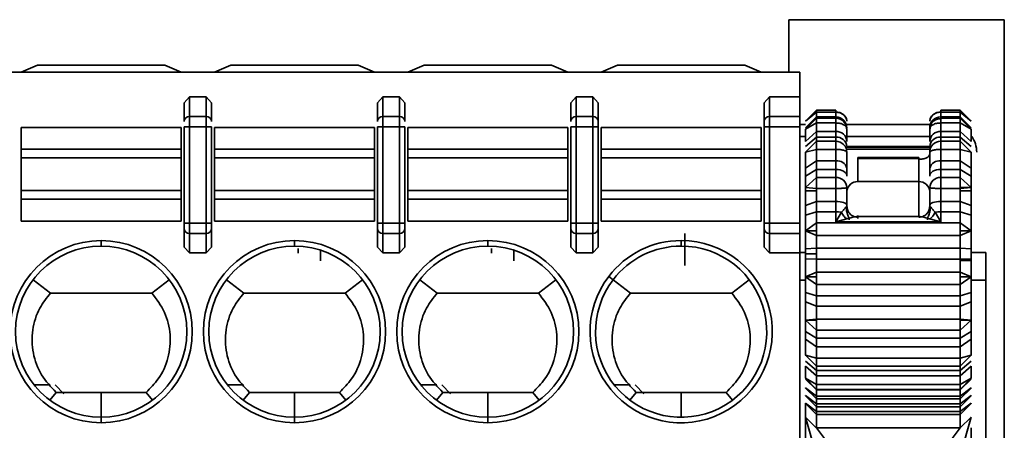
# Model space of a CAD drawing. Header units: millimetres. Extents: x 0 to 420, y 0 to 297.
# Tile 37 of 126: x 145.69 to 154.6, y 220.62 to 224.33. Entities that reach past the tile are written whole.
import ezdxf

# ---------------------------------------------------------------- set-up
doc = ezdxf.new("R2010")
doc.units = ezdxf.units.MM

msp = doc.modelspace()

# ---------------------------------------------------------------- linework, layer by layer
at = {"color": 7, "linetype": 'Continuous', "lineweight": 35}
for p, q in [((154.6018, 224.3349), (152.6518, 224.3349)), ((152.6518, 224.3349), (152.6518, 223.8599)), ((154.6018, 217.8849), (154.6018, 224.3349)), ((145.7018, 223.8599), (145.8518, 223.9224)), ((145.8518, 223.9224), (147.0018, 223.9224)), ((147.0018, 223.9224), (147.1518, 223.8599)), ((147.4518, 223.8599), (147.6018, 223.9224)), ((147.6018, 223.9224), (148.7518, 223.9224)), ((148.7518, 223.9224), (148.9018, 223.8599)), ((149.2018, 223.8599), (149.3518, 223.9224)), ((149.3518, 223.9224), (150.5018, 223.9224)), ((150.5018, 223.9224), (150.6518, 223.8599)), ((150.9518, 223.8599), (151.1018, 223.9224)), ((151.1018, 223.9224), (152.2518, 223.9224)), ((152.2518, 223.9224), (152.4018, 223.8599)), ((133.2946, 223.8599), (152.7518, 223.8599)), ((152.7518, 223.8599), (152.7518, 223.6351)), ((147.1768, 223.5818), (147.2268, 223.6351)), ((147.2268, 223.6351), (147.3768, 223.6351)), ((147.2268, 223.6351), (147.2268, 223.4588)), ((147.3768, 223.4588), (147.3768, 223.6351)), ((147.3768, 223.6351), (147.4268, 223.5818)), ((148.9268, 223.5818), (148.9768, 223.6351)), ((148.9768, 223.6351), (148.9768, 223.4588)), ((148.9768, 223.6351), (149.1268, 223.6351)), ((149.1268, 223.6351), (149.1268, 223.4588)), ((149.1268, 223.6351), (149.1768, 223.5818)), ((150.6768, 223.5818), (150.7268, 223.6351)), ((150.7268, 223.6351), (150.8768, 223.6351)), ((150.7268, 223.6351), (150.7268, 223.4588)), ((150.8768, 223.4588), (150.8768, 223.6351)), ((150.8768, 223.6351), (150.9268, 223.5818)), ((152.4268, 223.5818), (152.4768, 223.6351)), ((152.4768, 223.6351), (152.4768, 223.4588)), ((152.4768, 223.6351), (152.7518, 223.6351)), ((152.7518, 223.6351), (152.7518, 223.4588)), ((147.1768, 223.5818), (147.1768, 223.4118)), ((147.4268, 223.4118), (147.4268, 223.5818)), ((148.9268, 223.5818), (148.9268, 223.4118)), ((149.1768, 223.4118), (149.1768, 223.5818)), ((150.6768, 223.5818), (150.6768, 223.4118)), ((150.9268, 223.4118), (150.9268, 223.5818)), ((152.4268, 223.5818), (152.4268, 223.4118)), ((147.2268, 223.4588), (147.2268, 223.3649)), ((147.2268, 223.4588), (147.3768, 223.4588)), ((147.3768, 223.3649), (147.3768, 223.4588)), ((148.9768, 223.3649), (148.9768, 223.4588)), ((148.9768, 223.4588), (149.1268, 223.4588)), ((149.1268, 223.4588), (149.1268, 223.3649)), ((150.7268, 223.4588), (150.7268, 223.3649)), ((150.7268, 223.4588), (150.8768, 223.4588)), ((150.8768, 223.3649), (150.8768, 223.4588)), ((152.4768, 223.4588), (152.4768, 223.3649)), ((152.7518, 223.4588), (152.4768, 223.4588)), ((152.7518, 223.4588), (152.7518, 223.3649)), ((152.9018, 223.5151), (152.8018, 223.4151)), ((152.8018, 223.4151), (152.9018, 223.497)), ((152.9018, 223.4538), (152.8018, 223.3547)), ((152.9018, 223.4428), (152.8018, 223.3428)), ((153.0768, 223.5151), (152.9018, 223.5151)), ((152.9018, 223.497), (152.9018, 223.5151)), ((152.9018, 223.497), (153.0768, 223.497)), ((152.9018, 223.497), (152.9018, 223.4538)), ((152.9018, 223.4428), (152.9018, 223.4538)), ((153.0768, 223.4538), (152.9018, 223.4538)), ((153.0768, 223.4428), (152.9018, 223.4428)), ((152.9018, 223.4), (152.9018, 223.4428)), ((153.0768, 223.497), (153.0768, 223.5151)), ((153.0768, 223.497), (153.0768, 223.4538)), ((154.2018, 223.5151), (154.0268, 223.5151)), ((154.0268, 223.4538), (154.0268, 223.497)), ((154.0268, 223.497), (154.2018, 223.497)), ((154.2018, 223.4538), (154.0268, 223.4538)), ((154.2018, 223.4428), (154.0268, 223.4428)), ((154.3018, 223.4151), (154.2018, 223.5151)), ((154.2018, 223.5151), (154.2018, 223.497)), ((154.2018, 223.4538), (154.2018, 223.497)), ((154.2018, 223.497), (154.3018, 223.4151)), ((154.2018, 223.4538), (154.2018, 223.4428)), ((154.3018, 223.3547), (154.2018, 223.4538)), ((154.3018, 223.3428), (154.2018, 223.4428)), ((154.2018, 223.4428), (154.2018, 223.4)), ((145.7018, 223.1614), (145.7018, 223.3599)), ((145.7018, 223.3599), (147.1518, 223.3599)), ((147.1518, 223.1614), (147.1518, 223.3599)), ((147.1768, 223.3649), (147.2268, 223.3649)), ((147.1768, 223.3649), (147.1768, 222.4926)), ((147.2268, 222.4926), (147.2268, 223.3649)), ((147.2268, 223.3649), (147.3768, 223.3649)), ((147.3768, 223.3649), (147.4268, 223.3649)), ((147.3768, 223.3649), (147.3768, 222.4926)), ((147.4268, 222.4926), (147.4268, 223.3649)), ((147.4518, 223.1614), (147.4518, 223.3599)), ((147.4518, 223.3599), (148.9018, 223.3599)), ((148.9018, 223.1614), (148.9018, 223.3599)), ((148.9768, 223.3649), (148.9268, 223.3649)), ((148.9268, 223.3649), (148.9268, 222.4926)), ((148.9768, 222.4926), (148.9768, 223.3649)), ((148.9768, 223.3649), (149.1268, 223.3649)), ((149.1268, 223.3649), (149.1768, 223.3649)), ((149.1268, 223.3649), (149.1268, 222.4926)), ((149.1768, 222.4926), (149.1768, 223.3649)), ((149.2018, 223.1614), (149.2018, 223.3599)), ((149.2018, 223.3599), (150.6518, 223.3599)), ((150.6518, 223.1614), (150.6518, 223.3599)), ((150.6768, 223.3649), (150.7268, 223.3649)), ((150.6768, 223.3649), (150.6768, 222.4926)), ((150.7268, 222.4926), (150.7268, 223.3649)), ((150.7268, 223.3649), (150.8768, 223.3649)), ((150.8768, 223.3649), (150.9268, 223.3649)), ((150.8768, 223.3649), (150.8768, 222.4926)), ((150.9268, 222.4926), (150.9268, 223.3649)), ((150.9518, 223.1614), (150.9518, 223.3599)), ((150.9518, 223.3599), (152.4018, 223.3599)), ((152.4018, 223.1614), (152.4018, 223.3599)), ((152.4768, 223.3649), (152.4268, 223.3649)), ((152.4268, 223.3649), (152.4268, 222.4926)), ((152.4768, 223.3649), (152.4768, 222.4926)), ((152.7518, 223.3649), (152.4768, 223.3649)), ((152.8018, 223.3849), (152.7518, 223.3849)), ((152.7518, 223.3649), (152.7518, 222.4926)), ((152.8018, 223.3428), (152.9018, 223.4)), ((152.9018, 223.4), (153.0768, 223.4)), ((152.9018, 223.4), (152.9018, 223.3218)), ((153.0768, 223.4), (153.0768, 223.3218)), ((153.9313, 223.3849), (153.1768, 223.3849)), ((154.0268, 223.3218), (154.0268, 223.4)), ((154.0268, 223.4), (154.2018, 223.4)), ((154.2018, 223.3218), (154.2018, 223.4)), ((154.2018, 223.4), (154.3018, 223.3428)), ((152.9018, 223.3218), (152.8018, 223.2333)), ((152.8018, 223.1872), (152.9018, 223.2718)), ((152.9018, 223.2718), (152.9018, 223.3218)), ((153.0768, 223.3218), (152.9018, 223.3218)), ((152.9018, 223.2718), (152.9018, 223.234)), ((152.9018, 223.2718), (153.0768, 223.2718)), ((153.0768, 223.2718), (153.0768, 223.3218)), ((153.0768, 223.2718), (153.0768, 223.234)), ((154.0268, 223.3218), (154.0268, 223.2718)), ((154.2018, 223.3218), (154.0268, 223.3218)), ((154.0268, 223.234), (154.0268, 223.2718)), ((154.0268, 223.2718), (154.2018, 223.2718)), ((154.2018, 223.3218), (154.2018, 223.2718)), ((154.3018, 223.2333), (154.2018, 223.3218)), ((154.2018, 223.234), (154.2018, 223.2718)), ((154.2018, 223.2718), (154.3018, 223.1872)), ((152.9018, 223.234), (152.8018, 223.1344)), ((152.9018, 223.1601), (152.9018, 223.234)), ((153.0768, 223.234), (152.9018, 223.234)), ((153.0768, 223.1601), (153.0768, 223.234)), ((153.9268, 223.1858), (153.1768, 223.1858)), ((154.0268, 223.234), (154.0268, 223.1601)), ((154.2018, 223.234), (154.0268, 223.234)), ((154.2018, 223.234), (154.2018, 223.1601)), ((154.3018, 223.1344), (154.2018, 223.234)), ((145.7018, 223.0826), (145.7018, 223.1614)), ((145.7018, 223.1614), (147.1518, 223.1614)), ((145.7018, 222.7872), (145.7018, 223.0826)), ((145.7018, 223.0826), (147.1518, 223.0826)), ((147.1518, 223.0826), (147.1518, 223.1614)), ((147.1518, 222.7872), (147.1518, 223.0826)), ((147.4518, 223.0826), (147.4518, 223.1614)), ((147.4518, 223.1614), (148.9018, 223.1614)), ((147.4518, 222.7872), (147.4518, 223.0826)), ((147.4518, 223.0826), (148.9018, 223.0826)), ((148.9018, 223.0826), (148.9018, 223.1614)), ((148.9018, 222.7872), (148.9018, 223.0826)), ((149.2018, 223.0826), (149.2018, 223.1614)), ((149.2018, 223.1614), (150.6518, 223.1614)), ((149.2018, 222.7872), (149.2018, 223.0826)), ((149.2018, 223.0826), (150.6518, 223.0826)), ((150.6518, 223.0826), (150.6518, 223.1614)), ((150.6518, 222.7872), (150.6518, 223.0826)), ((150.9518, 223.0826), (150.9518, 223.1614)), ((150.9518, 223.1614), (152.4018, 223.1614)), ((150.9518, 222.7872), (150.9518, 223.0826)), ((150.9518, 223.0826), (152.4018, 223.0826)), ((152.4018, 223.0826), (152.4018, 223.1614)), ((152.4018, 222.7872), (152.4018, 223.0826)), ((152.8018, 223.1344), (152.9018, 223.1601)), ((152.9018, 223.1601), (153.0768, 223.1601)), ((152.9018, 223.1601), (152.9018, 223.0563)), ((153.0768, 223.1601), (153.0768, 223.0563)), ((153.2752, 223.0882), (153.2764, 223.0767)), ((153.2752, 223.0882), (153.8283, 223.0879)), ((153.8268, 223.0767), (153.8283, 223.0879)), ((154.0268, 223.0563), (154.0268, 223.1601)), ((154.0268, 223.1601), (154.2018, 223.1601)), ((154.2018, 223.0563), (154.2018, 223.1601)), ((154.2018, 223.1601), (154.3018, 223.1344)), ((152.9018, 223.0563), (152.8018, 222.989)), ((152.9018, 222.9796), (152.9018, 223.0563)), ((153.0768, 223.0563), (152.9018, 223.0563)), ((153.0768, 222.9796), (153.0768, 223.0563)), ((153.2764, 223.0767), (153.2768, 223.0704)), ((153.2764, 223.0767), (153.8268, 223.0767)), ((153.2768, 223.0704), (153.2768, 222.8681)), ((153.8268, 223.0703), (153.8268, 223.0767)), ((153.8268, 222.8681), (153.8268, 223.0703)), ((154.0268, 223.0563), (154.0268, 222.9796)), ((154.2018, 223.0563), (154.0268, 223.0563)), ((154.2018, 223.0563), (154.2018, 222.9796)), ((154.3018, 222.989), (154.2018, 223.0563)), ((152.8018, 222.989), (152.8018, 222.9184)), ((152.8018, 222.9184), (152.9018, 222.9796)), ((152.9018, 222.9058), (152.8018, 222.8151)), ((152.9018, 222.9796), (152.9018, 222.9058)), ((152.9018, 222.9796), (153.0768, 222.9796)), ((152.9018, 222.8063), (152.9018, 222.9058)), ((153.0768, 222.9058), (152.9018, 222.9058)), ((153.0768, 222.9796), (153.0768, 222.9058)), ((153.0768, 222.8063), (153.0768, 222.9058)), ((153.1768, 222.9184), (153.1768, 222.989)), ((153.9268, 222.989), (153.9268, 222.9184)), ((154.0268, 222.9058), (154.0268, 222.9796)), ((154.0268, 222.9796), (154.2018, 222.9796)), ((154.0268, 222.9058), (154.0268, 222.8063)), ((154.2018, 222.9058), (154.0268, 222.9058)), ((154.2018, 222.9058), (154.2018, 222.9796)), ((154.2018, 222.9796), (154.3018, 222.9184)), ((154.2018, 222.9058), (154.2018, 222.8151)), ((154.3018, 222.8151), (154.2018, 222.9058)), ((154.3018, 222.989), (154.3018, 222.9184)), ((152.8018, 222.7842), (152.8018, 222.8151)), ((152.8018, 222.8151), (152.9018, 222.8063)), ((153.2768, 222.8681), (153.8268, 222.8681)), ((154.2018, 222.8063), (154.2018, 222.8151)), ((154.2018, 222.8151), (154.3018, 222.8151)), ((154.2018, 222.8063), (154.3018, 222.8151)), ((154.3018, 222.8151), (154.3018, 222.7842)), ((145.7018, 222.7083), (145.7018, 222.7872)), ((147.1518, 222.7872), (145.7018, 222.7872)), ((147.1518, 222.7083), (147.1518, 222.7872)), ((147.4518, 222.7083), (147.4518, 222.7872)), ((148.9018, 222.7872), (147.4518, 222.7872)), ((148.9018, 222.7083), (148.9018, 222.7872)), ((149.2018, 222.7083), (149.2018, 222.7872)), ((150.6518, 222.7872), (149.2018, 222.7872)), ((150.6518, 222.7083), (150.6518, 222.7872)), ((150.9518, 222.7083), (150.9518, 222.7872)), ((152.4018, 222.7872), (150.9518, 222.7872)), ((152.4018, 222.7083), (152.4018, 222.7872)), ((152.8018, 222.7842), (152.8018, 222.6514)), ((152.8018, 222.7842), (152.9018, 222.7842)), ((152.9018, 222.8063), (153.0768, 222.8063)), ((152.9018, 222.7842), (152.9018, 222.8063)), ((152.9018, 222.7842), (152.9018, 222.6893)), ((153.0768, 222.8063), (153.0768, 222.6893)), ((154.0268, 222.6893), (154.0268, 222.8063)), ((154.0268, 222.8063), (154.2018, 222.8063)), ((154.2018, 222.8063), (154.2018, 222.7842)), ((154.2018, 222.6893), (154.2018, 222.7842)), ((154.2018, 222.7842), (154.3018, 222.7842)), ((154.3018, 222.7842), (154.3018, 222.6514)), ((145.7018, 222.5099), (145.7018, 222.7083)), ((145.7018, 222.7083), (147.1518, 222.7083)), ((147.1518, 222.5099), (147.1518, 222.7083)), ((147.4518, 222.5099), (147.4518, 222.7083)), ((147.4518, 222.7083), (148.9018, 222.7083)), ((148.9018, 222.5099), (148.9018, 222.7083)), ((149.2018, 222.5099), (149.2018, 222.7083)), ((150.6518, 222.7083), (149.2018, 222.7083)), ((150.6518, 222.5099), (150.6518, 222.7083)), ((150.9518, 222.5099), (150.9518, 222.7083)), ((150.9518, 222.7083), (152.4018, 222.7083)), ((152.4018, 222.5099), (152.4018, 222.7083)), ((152.9018, 222.6893), (152.8018, 222.6514)), ((152.8018, 222.6514), (152.8018, 222.5648)), ((152.9018, 222.5953), (152.9018, 222.6893)), ((153.0768, 222.6893), (152.9018, 222.6893)), ((153.0768, 222.5953), (153.0768, 222.6893)), ((153.1768, 222.6514), (153.1768, 222.643)), ((153.1768, 222.643), (153.1768, 222.6241)), ((153.9268, 222.6514), (153.9268, 222.643)), ((153.9268, 222.6241), (153.9268, 222.643)), ((154.0268, 222.6893), (154.0268, 222.5953)), ((154.2018, 222.6893), (154.0268, 222.6893)), ((154.2018, 222.5953), (154.2018, 222.6893)), ((154.3018, 222.6514), (154.2018, 222.6893)), ((154.3018, 222.6514), (154.3018, 222.5648)), ((152.8018, 222.5648), (152.9018, 222.5953)), ((152.9018, 222.5953), (152.9018, 222.4943)), ((152.9018, 222.5953), (153.0768, 222.5953)), ((153.0768, 222.5953), (153.0768, 222.5029)), ((153.0981, 222.5401), (153.1273, 222.5911)), ((153.8385, 222.5518), (153.2651, 222.5518)), ((153.9763, 222.5911), (154.0268, 222.5029)), ((154.0268, 222.5029), (154.0268, 222.5953)), ((154.0268, 222.5953), (154.2018, 222.5953)), ((154.2018, 222.5953), (154.2018, 222.4943)), ((154.2018, 222.5953), (154.3018, 222.5648)), ((147.1518, 222.5099), (145.7018, 222.5099)), ((147.2268, 222.4926), (147.1768, 222.4926)), ((147.2268, 222.3986), (147.2268, 222.4926)), ((147.3768, 222.4926), (147.2268, 222.4926)), ((147.3768, 222.3986), (147.3768, 222.4926)), ((147.4268, 222.4926), (147.3768, 222.4926)), ((148.9018, 222.5099), (147.4518, 222.5099)), ((148.9768, 222.4926), (148.9268, 222.4926)), ((148.9768, 222.3986), (148.9768, 222.4926)), ((149.1268, 222.4926), (148.9768, 222.4926)), ((149.1268, 222.3986), (149.1268, 222.4926)), ((149.1768, 222.4926), (149.1268, 222.4926)), ((150.6518, 222.5099), (149.2018, 222.5099)), ((150.7268, 222.4926), (150.6768, 222.4926)), ((150.7268, 222.3986), (150.7268, 222.4926)), ((150.8768, 222.4926), (150.7268, 222.4926)), ((150.8768, 222.3986), (150.8768, 222.4926)), ((150.9268, 222.4926), (150.8768, 222.4926)), ((152.4018, 222.5099), (150.9518, 222.5099)), ((152.4768, 222.4926), (152.4268, 222.4926)), ((152.4768, 222.4926), (152.4768, 222.3986)), ((152.7518, 222.4926), (152.4768, 222.4926)), ((152.7518, 222.4926), (152.7518, 222.3986)), ((152.9018, 222.4943), (152.8018, 222.4235)), ((154.2018, 222.4943), (152.9018, 222.4943)), ((152.9018, 222.4235), (152.9018, 222.4943)), ((153.0768, 222.5029), (153.0981, 222.5401)), ((153.1777, 222.5311), (153.0768, 222.5029)), ((153.0768, 222.5029), (154.0268, 222.5029)), ((153.1976, 222.5237), (153.1964, 222.5318)), ((153.9072, 222.5318), (153.906, 222.5237)), ((154.0268, 222.5029), (153.9258, 222.5311)), ((154.2018, 222.4235), (154.2018, 222.4943)), ((154.3018, 222.4235), (154.2018, 222.4943)), ((147.1768, 222.4456), (147.1768, 222.2756)), ((147.3768, 222.3986), (147.2268, 222.3986)), ((147.2268, 222.2224), (147.2268, 222.3986)), ((147.3768, 222.2224), (147.3768, 222.3986)), ((147.4268, 222.2756), (147.4268, 222.4456)), ((148.9268, 222.4456), (148.9268, 222.2756)), ((149.1268, 222.3986), (148.9768, 222.3986)), ((148.9768, 222.2224), (148.9768, 222.3986)), ((149.1268, 222.2224), (149.1268, 222.3986)), ((149.1768, 222.2756), (149.1768, 222.4456)), ((150.6768, 222.4456), (150.6768, 222.2756)), ((150.8768, 222.3986), (150.7268, 222.3986)), ((150.7268, 222.2224), (150.7268, 222.3986)), ((150.8768, 222.2224), (150.8768, 222.3986)), ((150.9268, 222.2756), (150.9268, 222.4456)), ((151.7107, 222.3975), (151.7107, 222.1077)), ((152.4268, 222.4456), (152.4268, 222.2756)), ((152.7518, 222.3986), (152.4768, 222.3986)), ((152.4768, 222.3986), (152.4768, 222.2224)), ((152.7518, 222.3986), (152.7518, 222.2224)), ((152.9018, 222.4235), (152.8018, 222.4235)), ((152.8018, 222.4235), (152.9018, 222.3811)), ((152.9018, 222.3811), (152.9018, 222.4235)), ((152.9018, 222.3811), (154.2018, 222.3811)), ((152.9018, 222.3811), (152.9018, 222.2652)), ((154.2018, 222.3811), (154.2018, 222.4235)), ((154.3018, 222.4235), (154.2018, 222.4235)), ((154.2018, 222.3811), (154.3018, 222.4235)), ((154.2018, 222.3811), (154.2018, 222.2652)), ((146.4268, 222.2849), (146.4268, 222.3349)), ((148.1768, 222.2849), (148.1768, 222.3349)), ((149.9268, 222.2849), (149.9268, 222.3349)), ((151.6768, 222.2849), (151.6768, 222.3349)), ((147.2268, 222.2224), (147.1768, 222.2756)), ((147.3768, 222.2224), (147.2268, 222.2224)), ((147.4268, 222.2756), (147.3768, 222.2224)), ((148.2107, 222.2617), (148.2107, 222.2194)), ((148.4107, 222.1526), (148.4107, 222.2487)), ((148.9768, 222.2224), (148.9268, 222.2756)), ((149.1268, 222.2224), (148.9768, 222.2224)), ((149.1768, 222.2756), (149.1268, 222.2224)), ((149.9607, 222.2617), (149.9607, 222.2194)), ((150.1607, 222.1526), (150.1607, 222.2487)), ((150.7268, 222.2224), (150.6768, 222.2756)), ((150.8768, 222.2224), (150.7268, 222.2224)), ((150.9268, 222.2756), (150.8768, 222.2224)), ((152.4768, 222.2224), (152.4268, 222.2756)), ((152.7518, 222.2224), (152.4768, 222.2224)), ((152.7518, 222.2276), (152.8017, 222.2276)), ((152.7518, 222.2224), (152.7518, 218.9973)), ((152.9018, 222.2652), (152.8016, 222.2612)), ((152.8016, 222.2612), (152.8018, 222.2151)), ((152.8018, 222.2612), (152.8018, 222.2752)), ((152.8018, 222.2151), (152.8018, 222.1691)), ((152.9018, 222.2151), (152.8018, 222.2151)), ((154.2018, 222.2652), (152.9018, 222.2652)), ((152.9018, 222.2151), (152.9018, 222.2652)), ((152.9018, 222.1651), (152.9018, 222.2151)), ((154.3018, 222.2612), (154.2018, 222.2652)), ((154.2018, 222.1651), (154.2018, 222.2652)), ((154.3018, 222.2752), (154.3018, 222.2612)), ((154.3018, 222.2612), (154.3018, 222.2151)), ((154.3018, 222.2276), (154.4357, 222.2276)), ((154.3018, 222.2151), (154.3018, 222.1691)), ((154.4357, 222.2276), (154.4357, 221.9776)), ((152.8018, 222.155), (152.8018, 222.1691)), ((152.8018, 222.1691), (152.9018, 222.1651)), ((152.9018, 222.1651), (152.9018, 222.0491)), ((152.9018, 222.1651), (154.2018, 222.1651)), ((154.2018, 222.1651), (154.3018, 222.1691)), ((154.2018, 222.155), (154.2018, 222.1651)), ((154.2018, 222.155), (154.2018, 222.0491)), ((154.2018, 222.155), (154.3018, 222.155)), ((154.3018, 222.1691), (154.3018, 222.155)), ((151.0211, 222.0106), (151.0609, 221.9803)), ((152.9018, 222.0491), (152.8018, 222.0067)), ((154.2018, 222.0491), (152.9018, 222.0491)), ((152.9018, 222.0067), (152.9018, 222.0491)), ((154.2018, 222.0067), (154.2018, 222.0491)), ((154.3018, 222.0067), (154.2018, 222.0491)), ((145.9685, 221.8599), (145.8109, 221.9803)), ((147.0427, 221.9803), (146.885, 221.8599)), ((147.5609, 221.9803), (147.7185, 221.8599)), ((148.7927, 221.9803), (148.635, 221.8599)), ((149.3109, 221.9803), (149.4685, 221.8599)), ((150.5427, 221.9803), (150.385, 221.8599)), ((151.2185, 221.8599), (151.0609, 221.9803)), ((152.2927, 221.9803), (152.135, 221.8599)), ((152.9018, 222.0067), (152.8018, 222.0067)), ((152.8018, 222.0067), (152.9018, 221.9359)), ((152.9018, 221.9359), (152.9018, 222.0067)), ((152.9018, 221.9359), (154.2018, 221.9359)), ((152.9018, 221.9359), (152.9018, 221.835)), ((154.2018, 221.9359), (154.2018, 222.0067)), ((154.3018, 222.0067), (154.2018, 222.0067)), ((154.2018, 221.9359), (154.3018, 222.0067)), ((154.2018, 221.9359), (154.2018, 221.835)), ((154.4357, 221.9776), (154.4357, 218.1276)), ((147.7185, 221.8599), (148.635, 221.8599)), ((149.4685, 221.8599), (150.385, 221.8599)), ((151.2185, 221.8599), (152.135, 221.8599)), ((152.9018, 221.835), (152.8018, 221.8654)), ((152.8018, 221.8654), (152.8018, 221.7788)), ((154.2018, 221.835), (152.9018, 221.835)), ((152.9018, 221.7409), (152.9018, 221.835)), ((154.3018, 221.8654), (154.2018, 221.835)), ((154.2018, 221.7409), (154.2018, 221.835)), ((154.3018, 221.8654), (154.3018, 221.7788)), ((152.8018, 221.7788), (152.9018, 221.7409)), ((152.8018, 221.7788), (152.8018, 221.646)), ((154.2018, 221.7409), (154.3018, 221.7788)), ((154.3018, 221.7788), (154.3018, 221.646)), ((152.9018, 221.7409), (154.2018, 221.7409)), ((152.9018, 221.7409), (152.9018, 221.624)), ((154.2018, 221.7409), (154.2018, 221.624)), ((152.8018, 221.6151), (152.8018, 221.646)), ((152.9018, 221.624), (152.8018, 221.6151)), ((152.9018, 221.6151), (152.8018, 221.6151)), ((152.8018, 221.6151), (152.9018, 221.5244)), ((154.2018, 221.624), (152.9018, 221.624)), ((152.9018, 221.624), (152.9018, 221.6151)), ((152.9018, 221.5244), (152.9018, 221.6151)), ((154.3018, 221.6151), (154.2018, 221.624)), ((154.2018, 221.624), (154.2018, 221.6151)), ((154.2018, 221.5244), (154.2018, 221.6151)), ((154.3018, 221.6151), (154.2018, 221.6151)), ((154.2018, 221.5244), (154.3018, 221.6151)), ((154.3018, 221.646), (154.3018, 221.6151)), ((152.8018, 221.5118), (152.8018, 221.4412)), ((152.9018, 221.4506), (152.8018, 221.5118)), ((152.9018, 221.5244), (154.2018, 221.5244)), ((152.9018, 221.5244), (152.9018, 221.4506)), ((154.2018, 221.5244), (154.2018, 221.4506)), ((154.3018, 221.5118), (154.2018, 221.4506)), ((154.3018, 221.5118), (154.3018, 221.4412)), ((152.8018, 221.4412), (152.9018, 221.3739)), ((154.2018, 221.4506), (152.9018, 221.4506)), ((152.9018, 221.3739), (152.9018, 221.4506)), ((154.2018, 221.3739), (154.2018, 221.4506)), ((154.2018, 221.3739), (154.3018, 221.4412)), ((152.9018, 221.3739), (154.2018, 221.3739)), ((152.9018, 221.3739), (152.9018, 221.2701)), ((154.2018, 221.3739), (154.2018, 221.2701)), ((152.9018, 221.2701), (152.8018, 221.2959)), ((152.8018, 221.2959), (152.9018, 221.1962)), ((152.9018, 221.1585), (152.8018, 221.243)), ((154.2018, 221.2701), (152.9018, 221.2701)), ((152.9018, 221.1962), (152.9018, 221.2701)), ((154.3018, 221.2959), (154.2018, 221.2701)), ((154.2018, 221.1962), (154.3018, 221.2959)), ((154.2018, 221.1962), (154.2018, 221.2701)), ((154.3018, 221.243), (154.2018, 221.1585)), ((152.8018, 221.197), (152.9018, 221.1084)), ((152.9018, 221.1962), (154.2018, 221.1962)), ((152.9018, 221.1962), (152.9018, 221.1585)), ((154.2018, 221.1585), (152.9018, 221.1585)), ((152.9018, 221.1084), (152.9018, 221.1585)), ((154.2018, 221.1084), (154.3018, 221.197)), ((154.2018, 221.1962), (154.2018, 221.1585)), ((154.2018, 221.1084), (154.2018, 221.1585)), ((152.8018, 221.0875), (152.9018, 220.9875)), ((152.9018, 221.0302), (152.8018, 221.0875)), ((152.8018, 221.0806), (152.9018, 220.9821)), ((152.9018, 221.1084), (154.2018, 221.1084)), ((152.9018, 221.1084), (152.9018, 221.0302)), ((154.2018, 221.0302), (152.9018, 221.0302)), ((152.9018, 220.9875), (152.9018, 221.0302)), ((154.2018, 221.1084), (154.2018, 221.0302)), ((154.2018, 220.9875), (154.3018, 221.0875)), ((154.3018, 221.0875), (154.2018, 221.0302)), ((154.2018, 220.9821), (154.3018, 221.0806)), ((154.2018, 220.9875), (154.2018, 221.0302)), ((145.8201, 221.0276), (145.9641, 221.0276)), ((146.0206, 220.9599), (145.9611, 220.8903)), ((146.0107, 221.0276), (146.09, 220.9483)), ((146.4268, 220.9599), (146.0206, 220.9599)), ((146.4268, 220.7349), (146.4268, 220.9599)), ((146.833, 220.9599), (146.4268, 220.9599)), ((146.833, 220.9599), (146.8924, 220.8904)), ((147.5701, 221.0276), (147.7141, 221.0276)), ((147.7706, 220.9599), (147.7111, 220.8903)), ((148.1768, 220.9599), (147.7706, 220.9599)), ((148.1768, 220.9599), (148.1768, 220.7349)), ((148.583, 220.9599), (148.1768, 220.9599)), ((148.583, 220.9599), (148.6424, 220.8904)), ((149.3201, 221.0276), (149.4641, 221.0276)), ((149.5206, 220.9599), (149.4611, 220.8903)), ((149.5107, 221.0276), (149.59, 220.9483)), ((149.9268, 220.9599), (149.5206, 220.9599)), ((149.9268, 220.9599), (149.9268, 220.7349)), ((150.333, 220.9599), (149.9268, 220.9599)), ((150.333, 220.9599), (150.3924, 220.8904)), ((151.0701, 221.0276), (151.2141, 221.0276)), ((151.2706, 220.9599), (151.2111, 220.8903)), ((151.2607, 221.0276), (151.34, 220.9483)), ((151.6768, 220.9599), (151.2706, 220.9599)), ((151.6768, 220.7349), (151.6768, 220.9599)), ((152.083, 220.9599), (151.6768, 220.9599)), ((152.083, 220.9599), (152.1424, 220.8904)), ((152.9018, 220.9246), (152.8018, 221.0001)), ((152.8018, 221.0001), (152.8024, 220.9995)), ((152.8024, 220.9994), (152.9018, 220.9001)), ((152.9018, 220.9875), (154.2018, 220.9875)), ((152.9018, 220.9821), (152.9018, 220.9875)), ((152.9018, 220.9821), (154.2018, 220.9821)), ((152.9018, 220.9821), (152.9018, 220.9246)), ((154.3018, 221.0001), (154.2018, 220.9246)), ((154.2018, 220.9001), (154.3011, 220.9994)), ((154.2018, 220.9821), (154.2018, 220.9875)), ((154.2018, 220.9821), (154.2018, 220.9246)), ((154.3011, 220.9995), (154.3018, 221.0001)), ((152.9018, 220.8551), (152.8018, 220.9306)), ((152.8018, 220.9306), (152.8024, 220.93)), ((152.9018, 220.7857), (152.8018, 220.8612)), ((152.8018, 220.8612), (152.8024, 220.8606)), ((152.8018, 220.8607), (152.8018, 220.7353)), ((152.8024, 220.93), (152.9018, 220.8306)), ((152.8024, 220.8605), (152.9018, 220.7612)), ((154.2018, 220.9246), (152.9018, 220.9246)), ((152.9018, 220.9001), (152.9018, 220.9246)), ((152.9018, 220.9001), (154.2018, 220.9001)), ((152.9018, 220.9001), (152.9018, 220.8551)), ((154.2018, 220.8551), (152.9018, 220.8551)), ((152.9018, 220.8306), (152.9018, 220.8551)), ((154.3018, 220.9306), (154.2018, 220.8551)), ((154.2018, 220.8306), (154.3011, 220.93)), ((154.2018, 220.9001), (154.2018, 220.9246)), ((154.2018, 220.9001), (154.2018, 220.8551)), ((154.3018, 220.8612), (154.2018, 220.7857)), ((154.2018, 220.7612), (154.3011, 220.8605)), ((154.2018, 220.8306), (154.2018, 220.8551)), ((154.3011, 220.93), (154.3018, 220.9306)), ((154.3011, 220.8606), (154.3018, 220.8612)), ((152.8018, 220.7849), (152.8018, 220.421)), ((152.9018, 220.7806), (152.9016, 220.6372)), ((152.9018, 220.8306), (154.2018, 220.8306)), ((152.9018, 220.8306), (152.9018, 220.7857)), ((154.2018, 220.7857), (152.9018, 220.7857)), ((152.9018, 220.7612), (152.9018, 220.7857)), ((154.2018, 220.8306), (154.2018, 220.7857)), ((154.2018, 220.7612), (154.2018, 220.7857)), ((154.2021, 220.6372), (154.2018, 220.7806)), ((146.4268, 220.7349), (146.4268, 220.6849)), ((148.1768, 220.6849), (148.1768, 220.7349)), ((149.9268, 220.6849), (149.9268, 220.7349)), ((152.8018, 220.7353), (152.9016, 220.6374)), ((152.8018, 220.7353), (152.9268, 220.3012)), ((152.9018, 220.7612), (154.2018, 220.7612)), ((154.3018, 220.7353), (154.1768, 220.3012)), ((154.3018, 220.7353), (154.2023, 220.6377)), ((154.2021, 220.6379), (152.9016, 220.6379)), ((152.9016, 220.6379), (152.9831, 220.5289)), ((154.2023, 220.6377), (154.1204, 220.5289)), ((154.3018, 220.639), (154.3018, 220.421))]:
    msp.add_line(p, q, dxfattribs=at)
at = {"color": 8, "linetype": 'Continuous', "lineweight": 35}
for p, q in [((153.0768, 223.4428), (153.0768, 223.4538)), ((153.0768, 223.4), (153.0768, 223.4428)), ((154.0268, 223.5151), (154.0268, 223.497)), ((154.0268, 223.4538), (154.0268, 223.4428)), ((154.0268, 223.4428), (154.0268, 223.4)), ((152.7518, 223.2776), (152.8018, 223.2776)), ((153.1768, 223.2776), (153.9268, 223.2776)), ((154.3018, 223.2776), (154.307, 223.2776)), ((153.1768, 223.1791), (153.9268, 223.1791)), ((153.9268, 223.1627), (153.1768, 223.1627)), ((153.8268, 222.5518), (153.8268, 222.8681)), ((153.2768, 222.5625), (153.2768, 222.5342)), ((152.7518, 221.9776), (152.8018, 221.9776)), ((154.3018, 221.9776), (154.4357, 221.9776))]:
    msp.add_line(p, q, dxfattribs=at)
at = {"color": 7, "linetype": 'Continuous', "lineweight": 35, "flags": 128}
for points in [[(153.1768, 222.9184), (153.1749, 222.9304), (153.1692, 222.9419), (153.1599, 222.9524), (153.1475, 222.9617), (153.1323, 222.9693), (153.1151, 222.975), (153.0963, 222.9784), (153.0768, 222.9796)], [(154.0268, 222.9796), (154.0073, 222.9784), (153.9885, 222.975), (153.9712, 222.9693), (153.9561, 222.9617), (153.9436, 222.9524), (153.9344, 222.9419), (153.9287, 222.9304), (153.9268, 222.9184)], [(153.1768, 222.6514), (153.1749, 222.6588), (153.1692, 222.6659), (153.1599, 222.6725), (153.1475, 222.6782), (153.1323, 222.683), (153.1151, 222.6865), (153.0963, 222.6886), (153.0768, 222.6893)], [(154.0268, 222.6893), (154.0073, 222.6886), (153.9885, 222.6865), (153.9712, 222.683), (153.9561, 222.6782), (153.9436, 222.6725), (153.9344, 222.6659), (153.9287, 222.6588), (153.9268, 222.6514)], [(145.9685, 221.8599), (146.4818, 221.8599), (146.885, 221.8599)]]:
    msp.add_lwpolyline(points, dxfattribs=at)
at = {"color": 7, "linetype": 'Continuous', "lineweight": 35}
for centre, radius, start, end in [((147.2253, 223.4103), 0.0486, 88.27729, 178.16082), ((147.3782, 223.4103), 0.0486, 1.83918, 91.72271), ((148.9753, 223.4103), 0.0486, 88.27729, 178.16082), ((149.1282, 223.4103), 0.0486, 1.83736, 91.72453), ((150.7253, 223.4103), 0.0486, 88.27729, 178.16082), ((150.8782, 223.4103), 0.0486, 1.83736, 91.72453), ((152.4753, 223.4103), 0.0486, 88.27729, 178.16082), ((153.0848, 223.4053), 0.0925, 6.0792, 95.00469), ((153.0772, 223.3543), 0.0996, 0.2604, 90.26008), ((153.0768, 223.3428), 0.1, 0.08803, 90), ((154.0185, 223.405), 0.0923, 84.87069, 173.72532), ((154.0263, 223.3543), 0.0996, 89.74329, 179.73624), ((153.0822, 223.2272), 0.0948, 3.69014, 93.27052), ((153.0839, 223.1788), 0.0932, 5.19349, 94.39141), ((154.0214, 223.2272), 0.0948, 86.73293, 176.30642), ((154.0196, 223.1788), 0.0933, 85.61206, 174.80303), ((154.1018, 223.1349), 0.25, 0, 34.81606), ((153.077, 223.1342), 0.0998, 0.10535, 90.10795), ((154.0266, 223.1342), 0.0998, 89.89541, 179.89129), ((153.0905, 222.9687), 0.0887, 13.24852, 98.87481), ((154.0131, 222.9687), 0.0887, 81.1288, 166.74786), ((153.0812, 222.8102), 0.0957, 2.93315, 92.66252), ((154.0223, 222.8102), 0.0957, 87.34091, 177.06342), ((153.2716, 222.7733), 0.095, 86.84412, 176.4517), ((153.832, 222.7733), 0.095, 3.54807, 93.15611), ((153.078, 222.3021), 0.2932, 80.33567, 90.24553), ((147.2253, 222.4472), 0.0486, 181.83695, 271.72494), ((147.3782, 222.4472), 0.0486, 268.27506, 358.16305), ((148.9753, 222.4472), 0.0486, 181.83695, 271.72494), ((149.1282, 222.4472), 0.0486, 268.27324, 358.16487), ((150.7253, 222.4472), 0.0486, 181.83695, 271.72494), ((150.8782, 222.4472), 0.0486, 268.27324, 358.16487), ((152.4753, 222.4472), 0.0486, 181.83695, 271.72494), ((146.4268, 221.5099), 0.825, 90, 270), ((146.4268, 221.5099), 0.775, 90, 270), ((146.4268, 221.5099), 0.825, 270, 90), ((146.4268, 221.5099), 0.775, 270, 90), ((148.1768, 221.5099), 0.825, 90, 270), ((148.1768, 221.5099), 0.775, 90, 270), ((148.1768, 221.5099), 0.825, 270, 90), ((148.1768, 221.5099), 0.775, 270, 90), ((149.9268, 221.5099), 0.825, 90, 270), ((149.9268, 221.5099), 0.775, 90, 270), ((149.9268, 221.5099), 0.825, 270, 90), ((149.9268, 221.5099), 0.775, 270, 90), ((151.6768, 221.5099), 0.825, 142.62876, 90), ((151.6768, 221.5099), 0.775, 142.62876, 90), ((151.6768, 221.5099), 0.825, 90, 142.62876), ((151.6768, 221.5099), 0.775, 90, 142.62876)]:
    msp.add_arc(centre, radius, start, end, dxfattribs=at)
for points, knots in [([(153.1768, 223.4151), (153.1753, 223.4258), (153.1723, 223.4473), (153.1491, 223.4743), (153.1161, 223.4933), (153.0899, 223.4957), (153.0768, 223.497)], [0, 0, 0, 0, 0.249991, 0.49999, 0.749994, 1, 1, 1, 1]), ([(153.9268, 223.4151), (153.9283, 223.4259), (153.9313, 223.4475), (153.9544, 223.4747), (153.9875, 223.4937), (154.0137, 223.4962), (154.0268, 223.4974)], [0, 0, 0, 0, 0.249999, 0.500005, 0.749991, 1, 1, 1, 1]), ([(153.9268, 223.3428), (153.9283, 223.3554), (153.9313, 223.3807), (153.9544, 223.4126), (153.9875, 223.435), (154.0137, 223.4379), (154.0268, 223.4393)], [0, 0, 0, 0, 0.250002, 0.500004, 0.749989, 1, 1, 1, 1]), ([(150.9268, 223.3649), (150.9268, 223.3699), (150.9268, 223.3801), (150.9268, 223.3938), (150.9268, 223.4054), (150.9268, 223.4097), (150.9268, 223.4118)], [0, 0, 0, 0, 0.248204, 0.499731, 0.748435, 1, 1, 1, 1]), ([(152.4268, 223.4118), (152.4268, 223.4097), (152.4268, 223.4054), (152.4268, 223.3939), (152.4268, 223.3802), (152.4268, 223.37), (152.4268, 223.3649)], [0, 0, 0, 0, 0.24859, 0.499985, 0.748801, 1, 1, 1, 1]), ([(153.1768, 223.3428), (153.1753, 223.3503), (153.1723, 223.3653), (153.1491, 223.3842), (153.1161, 223.3974), (153.0899, 223.3991), (153.0768, 223.4)], [0, 0, 0, 0, 0.249993, 0.499994, 0.749994, 1, 1, 1, 1]), ([(154.0268, 223.4), (154.0137, 223.3991), (153.9875, 223.3974), (153.9544, 223.3842), (153.9313, 223.3653), (153.9283, 223.3503), (153.9268, 223.3428)], [0, 0, 0, 0, 0.250009, 0.499993, 0.749995, 1, 1, 1, 1]), ([(152.8018, 223.3428), (152.8018, 223.3208), (152.8018, 223.2768), (152.8018, 223.2478), (152.8018, 223.2333)], [0, 0, 0, 0, 0.500001, 1, 1, 1, 1]), ([(153.1768, 223.2333), (153.1768, 223.2477), (153.1768, 223.2767), (153.1768, 223.3207), (153.1768, 223.3428)], [0, 0, 0, 0, 0.500001, 1, 1, 1, 1]), ([(153.9268, 223.3428), (153.9268, 223.3207), (153.9268, 223.2767), (153.9268, 223.2477), (153.9268, 223.2333)], [0, 0, 0, 0, 0.499999, 1, 1, 1, 1]), ([(154.3018, 223.3428), (154.3018, 223.3208), (154.3018, 223.2768), (154.3018, 223.2478), (154.3018, 223.2333)], [0, 0, 0, 0, 0.500001, 1, 1, 1, 1]), ([(152.8018, 223.1344), (152.8018, 223.1078), (152.8018, 223.0546), (152.8018, 223.0109), (152.8018, 222.989)], [0, 0, 0, 0, 0.500001, 1, 1, 1, 1]), ([(153.1768, 223.1344), (153.1753, 223.1377), (153.1723, 223.1445), (153.1491, 223.153), (153.1161, 223.159), (153.0899, 223.1597), (153.0768, 223.1601)], [0, 0, 0, 0, 0.25, 0.499993, 0.749994, 1, 1, 1, 1]), ([(153.1768, 222.989), (153.1768, 223.0108), (153.1768, 223.0545), (153.1768, 223.1077), (153.1768, 223.1344)], [0, 0, 0, 0, 0.499999, 1, 1, 1, 1]), ([(153.9268, 223.1163), (153.9253, 223.1103), (153.9223, 223.0982), (153.8991, 223.083), (153.8661, 223.0724), (153.8399, 223.071), (153.8268, 223.0703)], [0, 0, 0, 0, 0.249995, 0.499995, 0.750005, 1, 1, 1, 1]), ([(154.0268, 223.1601), (154.0137, 223.1597), (153.9875, 223.159), (153.9544, 223.153), (153.9313, 223.1445), (153.9283, 223.1377), (153.9268, 223.1344)], [0, 0, 0, 0, 0.25001, 0.499995, 0.749992, 1, 1, 1, 1]), ([(153.9268, 223.1344), (153.9268, 223.1077), (153.9268, 223.0545), (153.9268, 223.0108), (153.9268, 222.989)], [0, 0, 0, 0, 0.500001, 1, 1, 1, 1]), ([(154.3018, 223.1344), (154.3018, 223.1078), (154.3018, 223.0546), (154.3018, 223.0109), (154.3018, 222.989)], [0, 0, 0, 0, 0.500001, 1, 1, 1, 1]), ([(152.8018, 222.9184), (152.8018, 222.8973), (152.8018, 222.8551), (152.8018, 222.8285), (152.8018, 222.8151)], [0, 0, 0, 0, 0.500003, 1, 1, 1, 1]), ([(154.3018, 222.9184), (154.3018, 222.8973), (154.3018, 222.8551), (154.3018, 222.8285), (154.3018, 222.8151)], [0, 0, 0, 0, 0.500004, 1, 1, 1, 1]), ([(153.1768, 222.8151), (153.1753, 222.814), (153.1723, 222.8116), (153.1491, 222.8087), (153.1161, 222.8067), (153.0899, 222.8064), (153.0768, 222.8063)], [0, 0, 0, 0, 0.249997, 0.499991, 0.749995, 1, 1, 1, 1]), ([(153.1768, 222.6514), (153.1768, 222.6779), (153.1768, 222.731), (153.1768, 222.7871), (153.1768, 222.8151)], [0, 0, 0, 0, 0.5, 1, 1, 1, 1]), ([(153.9268, 222.8151), (153.9268, 222.7871), (153.9268, 222.731), (153.9268, 222.6779), (153.9268, 222.6514)], [0, 0, 0, 0, 0.5, 1, 1, 1, 1]), ([(154.0268, 222.8063), (154.0137, 222.8064), (153.9875, 222.8067), (153.9544, 222.8087), (153.9313, 222.8116), (153.9283, 222.814), (153.9268, 222.8151)], [0, 0, 0, 0, 0.250009, 0.499996, 0.749995, 1, 1, 1, 1]), ([(153.1273, 222.5911), (153.1355, 222.5999), (153.1484, 222.6139), (153.1633, 222.6314), (153.1742, 222.6427), (153.176, 222.6429), (153.1768, 222.643)], [0, 0, 0, 0, 0.326696, 0.514472, 0.78544, 1, 1, 1, 1]), ([(153.1806, 222.5805), (153.1776, 222.5896), (153.1709, 222.6093), (153.1719, 222.6309), (153.1724, 222.6426)], [0, 0, 0, 0, 0.455441, 1, 1, 1, 1]), ([(153.1768, 222.643), (153.1783, 222.6303), (153.1813, 222.6051), (153.2044, 222.5732), (153.2375, 222.5509), (153.2637, 222.548), (153.2768, 222.5465)], [0, 0, 0, 0, 0.250001, 0.500001, 0.750011, 1, 1, 1, 1]), ([(153.8268, 222.5465), (153.8399, 222.548), (153.8661, 222.5509), (153.8991, 222.5732), (153.9223, 222.6051), (153.9253, 222.6303), (153.9268, 222.643)], [0, 0, 0, 0, 0.249989, 0.5, 0.749999, 1, 1, 1, 1]), ([(153.9311, 222.6426), (153.9317, 222.6309), (153.9327, 222.6094), (153.926, 222.5896), (153.9229, 222.5805)], [0, 0, 0, 0, 0.544376, 1, 1, 1, 1]), ([(153.9268, 222.643), (153.9276, 222.6429), (153.9294, 222.6428), (153.9406, 222.6311), (153.9556, 222.6134), (153.9683, 222.5998), (153.9763, 222.5911)], [0, 0, 0, 0, 0.214468, 0.49592, 0.680556, 1, 1, 1, 1]), ([(152.8018, 222.5648), (152.8018, 222.5387), (152.8018, 222.4864), (152.8018, 222.4445), (152.8018, 222.4235)], [0, 0, 0, 0, 0.500002, 1, 1, 1, 1]), ([(153.1273, 222.5911), (153.1303, 222.5851), (153.1367, 222.5727), (153.1488, 222.5559), (153.1627, 222.5411), (153.1727, 222.5345), (153.1777, 222.5311)], [0, 0, 0, 0, 0.232617, 0.480199, 0.738027, 1, 1, 1, 1]), ([(153.2768, 222.5465), (153.276, 222.548), (153.2743, 222.5509), (153.2652, 222.5526), (153.2373, 222.548), (153.2017, 222.5379), (153.1777, 222.5311)], [0, 0, 0, 0, 0.118983, 0.23779, 0.488268, 1, 1, 1, 1]), ([(153.1949, 222.542), (153.1948, 222.5428), (153.194, 222.5498), (153.1851, 222.5632), (153.1813, 222.5781), (153.1806, 222.5805)], [0, 0, 0, 0, 0.092651, 0.849926, 1, 1, 1, 1]), ([(153.9258, 222.5311), (153.9019, 222.5379), (153.8662, 222.548), (153.8385, 222.5526), (153.8293, 222.5509), (153.8276, 222.548), (153.8268, 222.5465)], [0, 0, 0, 0, 0.511773, 0.761942, 0.880835, 1, 1, 1, 1]), ([(153.9229, 222.5805), (153.9223, 222.5781), (153.9185, 222.5633), (153.9096, 222.5498), (153.9088, 222.5428), (153.9087, 222.542)], [0, 0, 0, 0, 0.149689, 0.907111, 1, 1, 1, 1]), ([(153.9763, 222.5911), (153.973, 222.5847), (153.9664, 222.5718), (153.9539, 222.5549), (153.9401, 222.5406), (153.9306, 222.5343), (153.9258, 222.5311)], [0, 0, 0, 0, 0.247008, 0.499994, 0.753009, 1, 1, 1, 1]), ([(154.0268, 222.5953), (154.0179, 222.5951), (154.0002, 222.5947), (153.9843, 222.5923), (153.9763, 222.5911)], [0, 0, 0, 0, 0.5000195, 1, 1, 1, 1]), ([(154.3018, 222.5648), (154.3018, 222.5387), (154.3018, 222.4864), (154.3018, 222.4445), (154.3018, 222.4235)], [0, 0, 0, 0, 0.500003, 1, 1, 1, 1]), ([(147.1768, 222.4926), (147.1768, 222.4875), (147.1768, 222.4773), (147.1768, 222.4636), (147.1768, 222.452), (147.1768, 222.4478), (147.1768, 222.4456)], [0, 0, 0, 0, 0.248601, 0.500001, 0.748818, 1, 1, 1, 1]), ([(147.4268, 222.4456), (147.4268, 222.4478), (147.4268, 222.4521), (147.4268, 222.4635), (147.4268, 222.4772), (147.4268, 222.4875), (147.4268, 222.4926)], [0, 0, 0, 0, 0.248207, 0.499717, 0.748434, 1, 1, 1, 1]), ([(148.9268, 222.4926), (148.9268, 222.4875), (148.9268, 222.4773), (148.9268, 222.4636), (148.9268, 222.452), (148.9268, 222.4478), (148.9268, 222.4456)], [0, 0, 0, 0, 0.248601, 0.500001, 0.748818, 1, 1, 1, 1]), ([(149.1768, 222.4456), (149.1768, 222.4478), (149.1768, 222.4521), (149.1768, 222.4635), (149.1768, 222.4772), (149.1768, 222.4875), (149.1768, 222.4926)], [0, 0, 0, 0, 0.248207, 0.499717, 0.748434, 1, 1, 1, 1]), ([(150.6768, 222.4926), (150.6768, 222.4875), (150.6768, 222.4773), (150.6768, 222.4636), (150.6768, 222.452), (150.6768, 222.4478), (150.6768, 222.4456)], [0, 0, 0, 0, 0.248601, 0.500001, 0.748818, 1, 1, 1, 1]), ([(150.9268, 222.4456), (150.9268, 222.4478), (150.9268, 222.4521), (150.9268, 222.4635), (150.9268, 222.4772), (150.9268, 222.4875), (150.9268, 222.4926)], [0, 0, 0, 0, 0.248207, 0.499717, 0.748434, 1, 1, 1, 1]), ([(152.4268, 222.4926), (152.4268, 222.4875), (152.4268, 222.4773), (152.4268, 222.4636), (152.4268, 222.452), (152.4268, 222.4478), (152.4268, 222.4456)], [0, 0, 0, 0, 0.248601, 0.500001, 0.748818, 1, 1, 1, 1]), ([(152.8018, 222.4235), (152.8018, 222.3997), (152.8018, 222.3521), (152.8018, 222.3008), (152.8018, 222.2752)], [0, 0, 0, 0, 0.4999975, 1, 1, 1, 1]), ([(154.3018, 222.4235), (154.3018, 222.3997), (154.3018, 222.3521), (154.3018, 222.3008), (154.3018, 222.2752)], [0, 0, 0, 0, 0.4999975, 1, 1, 1, 1]), ([(152.8018, 222.155), (152.8018, 222.1294), (152.8018, 222.0782), (152.8018, 222.0306), (152.8018, 222.0067)], [0, 0, 0, 0, 0.499997, 1, 1, 1, 1]), ([(154.3018, 222.155), (154.3018, 222.1294), (154.3018, 222.0782), (154.3018, 222.0306), (154.3018, 222.0067)], [0, 0, 0, 0, 0.499997, 1, 1, 1, 1]), ([(152.8018, 222.0067), (152.8018, 221.9858), (152.8018, 221.9438), (152.8018, 221.8915), (152.8018, 221.8654)], [0, 0, 0, 0, 0.500002, 1, 1, 1, 1]), ([(154.3018, 222.0067), (154.3018, 221.9858), (154.3018, 221.9438), (154.3018, 221.8915), (154.3018, 221.8654)], [0, 0, 0, 0, 0.500002, 1, 1, 1, 1]), ([(146.0206, 220.9599), (145.9719, 221.0105), (145.8744, 221.1119), (145.802, 221.3145), (145.797, 221.5256), (145.8557, 221.7171), (145.9337, 221.8159), (145.9685, 221.8599)], [0, 0, 0, 0, 0.208492, 0.417025, 0.625452, 0.833005, 1, 1, 1, 1]), ([(146.885, 221.8599), (146.9277, 221.8038), (147.013, 221.6915), (147.0614, 221.4813), (147.0416, 221.2709), (146.961, 221.0879), (146.8723, 220.9993), (146.833, 220.9599)], [0, 0, 0, 0, 0.209018, 0.418062, 0.626759, 0.834186, 1, 1, 1, 1]), ([(147.7706, 220.9599), (147.7219, 221.0105), (147.6244, 221.1119), (147.552, 221.3145), (147.547, 221.5256), (147.6057, 221.7171), (147.6837, 221.8159), (147.7185, 221.8599)], [0, 0, 0, 0, 0.208493, 0.417028, 0.625457, 0.83301, 1, 1, 1, 1]), ([(148.635, 221.8599), (148.6777, 221.8037), (148.763, 221.6915), (148.8114, 221.4813), (148.7916, 221.2709), (148.711, 221.0879), (148.6223, 220.9993), (148.583, 220.9599)], [0, 0, 0, 0, 0.2090203, 0.4180655, 0.6267631, 0.8341936, 1, 1, 1, 1]), ([(149.5206, 220.9599), (149.4719, 221.0105), (149.3744, 221.1119), (149.302, 221.3145), (149.297, 221.5256), (149.3557, 221.7171), (149.4337, 221.8159), (149.4685, 221.8599)], [0, 0, 0, 0, 0.208493, 0.417028, 0.625457, 0.83301, 1, 1, 1, 1]), ([(150.385, 221.8599), (150.4277, 221.8037), (150.513, 221.6915), (150.5614, 221.4813), (150.5416, 221.2709), (150.461, 221.0879), (150.3723, 220.9993), (150.333, 220.9599)], [0, 0, 0, 0, 0.2090203, 0.4180655, 0.6267631, 0.8341936, 1, 1, 1, 1]), ([(151.2706, 220.9599), (151.2219, 221.0105), (151.1244, 221.1119), (151.0519, 221.3145), (151.047, 221.5257), (151.1057, 221.7171), (151.1837, 221.8159), (151.2185, 221.8599)], [0, 0, 0, 0, 0.208494, 0.417034, 0.625465, 0.83302, 1, 1, 1, 1]), ([(152.135, 221.8599), (152.1777, 221.8037), (152.263, 221.6915), (152.3114, 221.4813), (152.2916, 221.2709), (152.211, 221.0879), (152.1223, 220.9993), (152.083, 220.9599)], [0, 0, 0, 0, 0.2090203, 0.4180655, 0.6267631, 0.8341936, 1, 1, 1, 1]), ([(152.8018, 221.6151), (152.8018, 221.6018), (152.8018, 221.5751), (152.8018, 221.5329), (152.8018, 221.5118)], [0, 0, 0, 0, 0.499999, 1, 1, 1, 1]), ([(154.3018, 221.6151), (154.3018, 221.6018), (154.3018, 221.5751), (154.3018, 221.5329), (154.3018, 221.5118)], [0, 0, 0, 0, 0.499999, 1, 1, 1, 1]), ([(152.8018, 221.4412), (152.8018, 221.4194), (152.8018, 221.3757), (152.8018, 221.3225), (152.8018, 221.2959)], [0, 0, 0, 0, 0.499999, 1, 1, 1, 1]), ([(154.3018, 221.4412), (154.3018, 221.4194), (154.3018, 221.3757), (154.3018, 221.3225), (154.3018, 221.2959)], [0, 0, 0, 0, 0.4999965, 1, 1, 1, 1]), ([(152.8018, 221.197), (152.8018, 221.1824), (152.8018, 221.1534), (152.8018, 221.1095), (152.8018, 221.0875)], [0, 0, 0, 0, 0.499999, 1, 1, 1, 1]), ([(154.3018, 221.197), (154.3018, 221.1824), (154.3018, 221.1534), (154.3018, 221.1095), (154.3018, 221.0875)], [0, 0, 0, 0, 0.499999, 1, 1, 1, 1])]:
    msp.add_open_spline(points, degree=3, knots=knots, dxfattribs=at)

doc.saveas('drawing.dxf')
